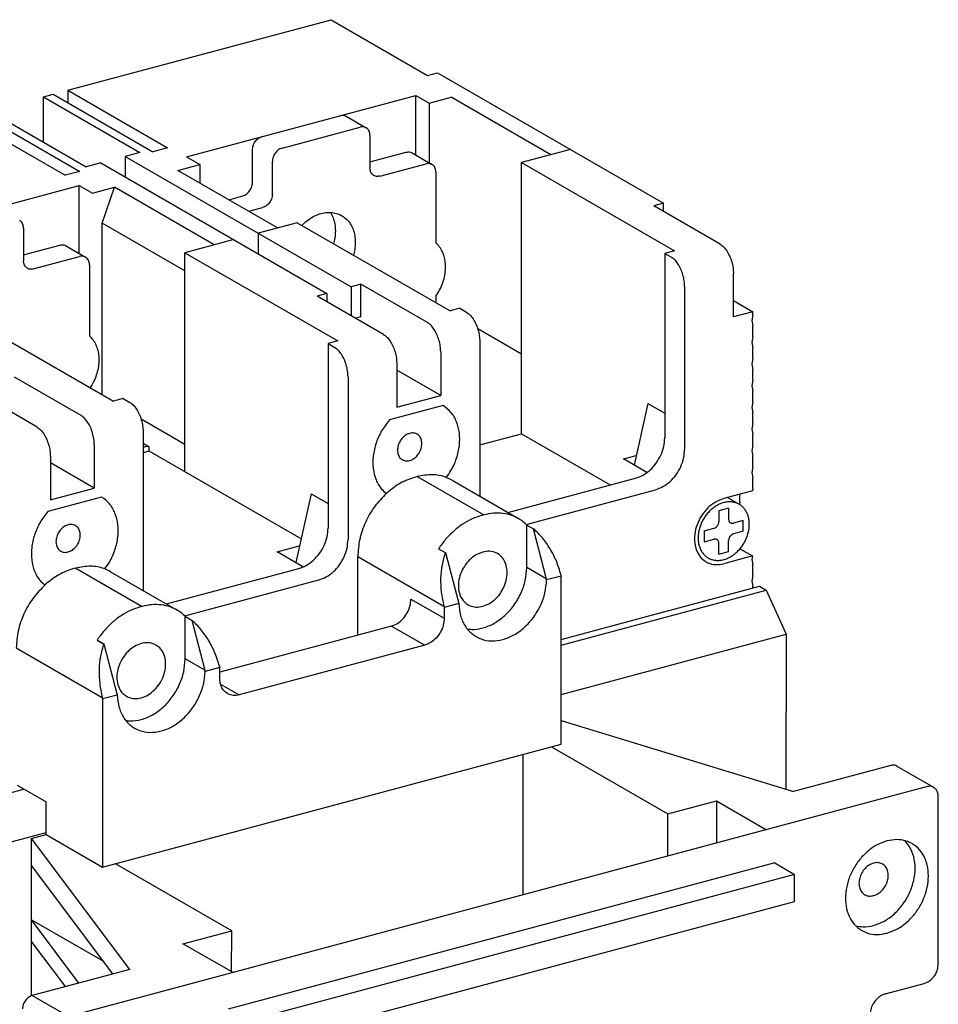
# Model space of a CAD drawing. Extents: x -741 to 1164, y -3289 to 616.
# Tile 41 of 65: x -676 to -598, y -435 to -351. Entities that reach past the tile are written whole.
import ezdxf

# ---------------------------------------------------------------- set-up
doc = ezdxf.new("R2010")
doc.units = 0
doc.header["$LTSCALE"] = 1.21
doc.header["$MEASUREMENT"] = 0
doc.layers.get('0').update_dxf_attribs({"linetype": 'CONTINUOUS'})

msp = doc.modelspace()

# ---------------------------------------------------------------- linework, layer by layer
for p, q in [((-671.84115, -357.326), (-649.52709, -351.34462)), ((-649.52709, -351.34462), (-641.36337, -356.05982)), ((-641.36337, -356.05982), (-640.53692, -355.83829)), ((-640.53692, -355.83829), (-621.39439, -366.89461)), ((-673.90726, -357.87983), (-673.08081, -357.6583)), ((-673.90726, -357.87983), (-665.74354, -362.59503)), ((-673.90726, -361.72362), (-673.90726, -357.87983)), ((-673.08081, -357.6583), (-664.63558, -362.53609)), ((-671.84115, -357.326), (-663.39591, -362.20379)), ((-671.84115, -357.326), (-671.84115, -358.37431)), ((-661.78176, -362.96137), (-642.36027, -357.75536)), ((-642.36027, -362.81543), (-642.36027, -357.75536)), ((-642.36027, -357.75536), (-641.23424, -358.40573)), ((-641.23424, -358.40573), (-639.37474, -357.90728)), ((-630.9295, -362.78507), (-639.37474, -357.90728)), ((-641.23424, -358.40573), (-641.23424, -363.4658)), ((-679.27916, -359.3198), (-670.83393, -364.19759)), ((-678.45272, -359.09826), (-670.28899, -363.81346)), ((-648.26508, -359.52563), (-646.57604, -360.50119)), ((-680.51883, -359.65209), (-672.0736, -364.52988)), ((-653.68776, -362.22006), (-647.07619, -360.44779)), ((-646.24974, -361.1456), (-646.24974, -363.9036)), ((-665.74354, -362.59503), (-666.9832, -362.92733)), ((-666.9832, -362.92733), (-647.84068, -373.98365)), ((-666.9832, -362.92733), (-666.9832, -364.67451)), ((-663.39591, -362.20379), (-664.63558, -362.53609)), ((-656.20325, -365.14337), (-656.20325, -362.38536)), ((-646.24974, -363.39462), (-643.18672, -362.57357)), ((-642.68657, -362.62696), (-640.99752, -363.60252)), ((-629.27661, -362.34201), (-633.40884, -363.44967)), ((-669.04932, -363.48116), (-670.28899, -363.81346)), ((-669.04932, -363.48116), (-649.90679, -374.53749)), ((-662.51523, -364.11019), (-660.65573, -363.61175)), ((-661.78176, -362.96137), (-660.65573, -363.61175)), ((-660.65573, -363.61175), (-660.65573, -365.18421)), ((-654.5142, -366.11893), (-654.5142, -363.36092)), ((-645.42329, -364.60141), (-641.49767, -363.54913)), ((-633.40884, -363.44967), (-620.45949, -370.92895)), ((-633.40884, -386.43305), (-633.40884, -363.44967)), ((-670.83393, -364.19759), (-672.0736, -364.52988)), ((-654.07, -368.98798), (-662.51523, -364.11019)), ((-640.67123, -364.24693), (-640.67123, -370.26904)), ((-691.12061, -370.82578), (-670.87267, -365.39823)), ((-670.87267, -371.15717), (-670.87267, -365.39823)), ((-670.87267, -365.39823), (-669.74664, -366.0486)), ((-669.74664, -366.0486), (-667.88714, -365.55016)), ((-668.92019, -368.58508), (-667.88714, -365.55016)), ((-659.4419, -370.42795), (-667.88714, -365.55016)), ((-658.20549, -366.59941), (-657.0297, -366.28424)), ((-621.39439, -366.89461), (-622.22084, -367.11614)), ((-616.59069, -370.368), (-622.22084, -367.11614)), ((-621.39439, -367.59348), (-621.39439, -366.89461)), ((-656.51644, -367.57497), (-655.34065, -367.2598)), ((-668.92019, -383.12412), (-668.92019, -368.58508)), ((-661.92124, -372.62753), (-668.92019, -368.58508)), ((-652.41711, -368.54492), (-655.72289, -369.43105)), ((-652.41711, -368.54492), (-639.46775, -376.0242)), ((-675.58858, -369.01), (-675.58858, -371.76801)), ((-655.72289, -369.43105), (-655.72289, -371.17823)), ((-675.58858, -371.25903), (-672.52556, -370.43797)), ((-657.78901, -369.98488), (-661.92124, -371.09254)), ((-672.02541, -370.49137), (-670.33637, -371.46693)), ((-661.92124, -371.09254), (-648.97188, -378.57182)), ((-661.92124, -389.65397), (-661.92124, -371.09254)), ((-620.45949, -370.92895), (-621.28593, -371.15048)), ((-621.28593, -371.15048), (-620.72292, -371.47567)), ((-621.28593, -371.15048), (-621.28593, -386.77918)), ((-674.76214, -372.46581), (-670.83652, -371.41353)), ((-670.01007, -372.11133), (-670.01007, -378.13345)), ((-615.46465, -376.53439), (-615.46465, -372.85705)), ((-647.01423, -373.76212), (-647.84068, -373.98365)), ((-647.01423, -376.52013), (-647.01423, -373.76212)), ((-641.38407, -377.01398), (-647.01423, -373.76212)), ((-649.90679, -374.53749), (-650.73324, -374.75902)), ((-649.90679, -374.53749), (-649.90679, -375.23636)), ((-647.84068, -373.98365), (-647.84068, -376.4297)), ((-619.59689, -373.96471), (-619.59689, -387.75474)), ((-645.10308, -378.01088), (-650.73324, -374.75902)), ((-640.67123, -374.77285), (-640.67123, -375.3291)), ((-615.46465, -375.13665), (-613.81176, -376.09132)), ((-680.92951, -376.18779), (-667.98015, -383.66707)), ((-638.64131, -375.80266), (-639.46775, -376.0242)), ((-638.64131, -375.80266), (-638.07829, -376.12785)), ((-613.81176, -376.09132), (-615.46465, -376.53439)), ((-613.81176, -376.36712), (-613.81176, -376.09132)), ((-647.01423, -376.52013), (-647.47177, -376.64277)), ((-613.81176, -376.36712), (-613.89441, -376.84894)), ((-613.89441, -376.84894), (-613.81176, -377.28646)), ((-633.40884, -379.69402), (-637.12671, -377.54666)), ((-613.81176, -378.20579), (-613.81176, -377.28646)), ((-648.97188, -378.57182), (-649.79833, -378.79335)), ((-649.79833, -378.79335), (-649.23531, -379.11854)), ((-649.79833, -378.79335), (-649.79833, -394.42205)), ((-636.95226, -378.61689), (-636.95226, -391.72109)), ((-613.81176, -378.20579), (-613.89441, -378.68761)), ((-613.89441, -378.68761), (-613.81176, -379.12513)), ((-640.25804, -379.50302), (-640.25804, -383.18036)), ((-613.81176, -380.04446), (-613.81176, -379.12513)), ((-613.81176, -380.04446), (-613.89441, -380.52629)), ((-643.97705, -380.49992), (-643.97705, -384.17726)), ((-640.25804, -383.18036), (-643.97705, -381.03234)), ((-613.89441, -380.52629), (-613.81176, -380.9638)), ((-613.81176, -381.88314), (-613.81176, -380.9638)), ((-670.72292, -384.87839), (-676.35307, -381.62653)), ((-648.10928, -381.60758), (-648.10928, -395.39761)), ((-613.81176, -381.88314), (-613.89441, -382.36496)), ((-674.44193, -385.87528), (-680.07208, -382.62342)), ((-613.89441, -382.36496), (-613.81176, -382.80247)), ((-613.81176, -383.72181), (-613.81176, -382.80247)), ((-667.1537, -383.44554), (-667.98015, -383.66707)), ((-667.1537, -383.44554), (-666.59069, -383.77072)), ((-643.97705, -384.17726), (-640.25804, -383.18036)), ((-613.81176, -383.72181), (-613.89441, -384.20363)), ((-640.05143, -384.04432), (-644.59689, -385.26275)), ((-622.71155, -383.8779), (-623.87151, -389.09212)), ((-622.71155, -383.8779), (-621.28593, -384.70131)), ((-613.89441, -384.20363), (-613.81176, -384.64114)), ((-661.92124, -387.33689), (-665.63911, -385.18953)), ((-613.81176, -385.56048), (-613.81176, -384.64114)), ((-665.46466, -386.25977), (-665.46466, -399.7134)), ((-613.81176, -385.56048), (-613.89441, -386.0423)), ((-613.89441, -386.0423), (-613.81176, -386.47981)), ((-636.95226, -387.38288), (-633.40884, -386.43305)), ((-633.40884, -386.43305), (-625.89527, -390.77274)), ((-613.81176, -387.39915), (-613.81176, -386.47981)), ((-669.59689, -387.36743), (-669.59689, -391.04477)), ((-665.46466, -387.24038), (-665.00819, -387.50402)), ((-665.10822, -387.49334), (-665.46466, -387.58889)), ((-664.94293, -387.9087), (-665.46466, -388.04855)), ((-664.94293, -387.9087), (-664.94293, -387.6329)), ((-652.07393, -395.34157), (-664.94293, -387.9087)), ((-613.81176, -387.39915), (-613.89441, -387.88097)), ((-613.89441, -387.88097), (-613.81176, -388.31848)), ((-673.3159, -388.36433), (-673.3159, -392.04167)), ((-624.77766, -388.56874), (-623.69023, -388.27725)), ((-622.80844, -389.70612), (-624.77766, -388.56874)), ((-613.81176, -389.23782), (-613.81176, -388.31848)), ((-669.59689, -391.04477), (-673.3159, -388.89675)), ((-613.81176, -389.23782), (-613.89441, -389.71964)), ((-642.24151, -390.05546), (-642.4068, -390.09976)), ((-642.24151, -390.05546), (-636.61136, -393.30732)), ((-639.29064, -390.37049), (-633.66048, -393.62235)), ((-634.56881, -393.09772), (-623.76527, -390.20178)), ((-613.89441, -389.71964), (-613.81176, -390.15715)), ((-613.81176, -391.07649), (-613.81176, -390.15715)), ((-673.3159, -392.04167), (-669.59689, -391.04477)), ((-633.01504, -394.10954), (-622.07622, -391.17734)), ((-613.84482, -391.26922), (-616.2911, -391.92495)), ((-613.81176, -391.07649), (-613.84482, -391.26922)), ((-668.97705, -391.79796), (-673.52251, -393.01639)), ((-651.22395, -391.52077), (-652.52168, -397.35429)), ((-651.22395, -391.52077), (-649.79833, -392.34418)), ((-615.96781, -391.83829), (-614.97821, -392.40987)), ((-614.93779, -392.26479), (-614.93779, -391.56219)), ((-615.87788, -392.73352), (-616.70432, -392.95505)), ((-616.70432, -392.95505), (-616.70432, -393.87439)), ((-615.87788, -392.73352), (-615.87788, -393.65286)), ((-614.93779, -392.26479), (-614.96313, -392.41249)), ((-636.61136, -393.30732), (-636.77665, -393.35162)), ((-614.63821, -393.78023), (-615.46465, -394.00176)), ((-614.63821, -394.69956), (-614.63821, -393.78023)), ((-632.975, -397.75665), (-632.97536, -394.14486)), ((-632.95253, -394.16522), (-632.38951, -394.49041)), ((-632.41779, -394.47407), (-631.3141, -398.71595)), ((-617.94399, -394.66636), (-617.11755, -394.44482)), ((-617.94399, -394.66636), (-617.94399, -395.58569)), ((-617.94399, -395.58569), (-617.11755, -395.36416)), ((-614.63821, -394.69956), (-615.46465, -394.92109)), ((-654.11651, -396.43315), (-652.257, -395.9347)), ((-640.43548, -396.17106), (-639.87247, -396.49625)), ((-616.70432, -396.6324), (-616.70432, -395.71306)), ((-615.87788, -396.41086), (-615.87788, -395.49153)), ((-614.91029, -396.16983), (-613.84482, -396.78523)), ((-651.92545, -397.69866), (-654.11651, -396.43315)), ((-647.28284, -396.83088), (-639.99179, -401.04204)), ((-647.28284, -403.48966), (-647.28284, -396.83088)), ((-639.87247, -396.49625), (-639.85, -396.49022)), ((-639.85, -396.49022), (-638.75212, -400.70974)), ((-616.70432, -396.6324), (-615.87788, -396.41086)), ((-613.84482, -396.78523), (-616.2911, -397.44096)), ((-613.84482, -396.78523), (-613.89441, -397.07432)), ((-613.89441, -397.07432), (-613.81176, -397.51184)), ((-671.16714, -397.8091), (-671.33243, -397.8534)), ((-671.16714, -397.8091), (-665.53698, -401.06096)), ((-663.49443, -400.85136), (-652.27767, -397.84466)), ((-631.3141, -398.71595), (-632.975, -397.75665)), ((-613.81176, -398.43117), (-613.81176, -397.51184)), ((-668.21626, -398.12413), (-662.5861, -401.37599)), ((-661.94066, -401.86318), (-650.58862, -398.82022)), ((-630.04628, -398.49184), (-631.28687, -398.82439)), ((-630.07443, -398.38365), (-630.04628, -398.49184)), ((-630.04628, -412.74154), (-630.04628, -398.49184)), ((-613.81176, -398.43117), (-613.89441, -398.91299)), ((-617.04939, -400.373), (-613.24774, -399.35395)), ((-613.89441, -398.91299), (-613.81176, -399.35051)), ((-613.81176, -399.50514), (-613.81176, -399.35051)), ((-613.24774, -399.35395), (-612.68473, -399.68295)), ((-642.77871, -400.44364), (-639.96364, -402.06957)), ((-630.04628, -404.33679), (-612.68473, -399.68295)), ((-622.83452, -401.92373), (-617.04939, -400.373)), ((-612.68473, -399.68295), (-611.0027, -403.42387)), ((-665.53698, -401.06096), (-665.70227, -401.10526)), ((-639.99179, -401.04204), (-639.96364, -401.15023)), ((-638.72305, -400.81769), (-639.96364, -401.15023)), ((-639.96364, -401.15023), (-639.96364, -402.06957)), ((-661.90062, -405.51029), (-661.90112, -401.89838)), ((-661.87815, -401.91886), (-661.31513, -402.24405)), ((-630.04628, -403.85687), (-622.83452, -401.92373)), ((-661.34499, -402.2268), (-660.23972, -406.46959)), ((-644.43161, -402.72538), (-658.9719, -406.62297)), ((-644.43161, -402.72538), (-641.61653, -404.35131)), ((-630.04628, -408.52859), (-611.0027, -403.42387)), ((-611.0027, -403.42387), (-611.03611, -416.55848)), ((-676.20846, -404.58452), (-668.91741, -408.79568)), ((-669.3611, -403.9247), (-669.33863, -403.91868)), ((-669.3611, -403.9247), (-668.79809, -404.24989)), ((-669.33863, -403.91868), (-668.77562, -404.24386)), ((-668.79809, -404.24989), (-668.77562, -404.24386)), ((-668.77562, -404.24386), (-667.67774, -408.46338)), ((-641.61653, -404.35131), (-657.31901, -408.56042)), ((-660.23972, -406.46959), (-661.90062, -405.51029)), ((-658.9719, -406.24548), (-660.21249, -406.57803)), ((-659.00005, -406.13729), (-658.9719, -406.24548)), ((-658.9719, -407.16482), (-658.9719, -406.24548)), ((-658.90053, -407.64697), (-657.31901, -408.56042)), ((-668.91741, -408.79568), (-668.88926, -408.90387)), ((-667.64867, -408.57133), (-668.88926, -408.90387)), ((-668.88926, -408.90387), (-668.88926, -423.15357)), ((-630.04628, -410.73198), (-610.38979, -416.75658)), ((-668.88926, -423.15357), (-630.04628, -412.74154)), ((-630.87273, -412.96307), (-621.01995, -418.65383)), ((-633.27009, -425.50832), (-633.26934, -413.6055)), ((-602.12533, -414.54125), (-610.38979, -416.75658)), ((-601.62518, -414.59465), (-598.52859, -416.38317)), ((-676.14215, -416.21308), (-673.67489, -417.63148)), ((-599.02874, -416.32977), (-671.75602, -435.82464)), ((-698.63514, -422.72233), (-675.57282, -416.54038)), ((-598.11552, -431.38804), (-598.11552, -417.13834)), ((-673.67489, -420.38949), (-673.67489, -417.63148)), ((-621.01995, -418.65383), (-616.88772, -417.54617)), ((-616.88772, -417.54617), (-612.66511, -419.98506)), ((-616.88772, -417.54617), (-616.88772, -421.11695)), ((-621.01628, -422.22363), (-621.01995, -418.65383)), ((-696.95312, -426.46326), (-673.67489, -420.22343)), ((-674.91456, -420.72179), (-673.67489, -420.38949)), ((-673.67489, -420.38949), (-668.88926, -423.15357)), ((-666.58814, -431.82079), (-674.91456, -420.72179)), ((-674.91456, -434.03612), (-674.91456, -420.72179)), ((-657.95405, -428.55417), (-667.80682, -422.86342)), ((-611.97038, -422.79489), (-658.25137, -435.20072)), ((-611.97038, -422.79489), (-610.28133, -423.77045)), ((-668.02367, -432.20559), (-674.91456, -423.02013)), ((-610.28133, -423.77045), (-656.56232, -436.17627)), ((-610.28133, -426.06879), (-610.28133, -423.77045)), ((-656.56232, -438.47461), (-610.28133, -426.06879)), ((-674.91456, -427.6168), (-668.82953, -431.13139)), ((-670.89472, -432.97519), (-674.91456, -427.6168)), ((-662.08628, -429.66184), (-657.95405, -428.55417)), ((-657.9651, -432.01931), (-657.95405, -428.55417)), ((-672.04314, -433.28303), (-674.91456, -429.45547)), ((-657.83581, -432.09327), (-662.08628, -429.66184)), ((-666.58814, -431.82079), (-674.8526, -434.03612)), ((-602.61829, -433.89799), (-599.31251, -433.01186)), ((-674.8526, -434.03612), (-671.75602, -435.82464))]:
    msp.add_line(p, q)
for points in [[(-648.76523, -359.47224), (-648.58351, -359.44602), (-648.4065, -359.4672), (-648.26485, -359.52577)], [(-646.5758, -360.50133), (-646.71745, -360.44276), (-646.89446, -360.42158), (-647.07619, -360.44779)], [(-656.20325, -362.38536), (-656.18302, -362.17779), (-656.12133, -361.96436), (-656.02202, -361.7623), (-655.89303, -361.58429), (-655.7354, -361.43167), (-655.55848, -361.31569), (-655.3768, -361.2445)], [(-646.24974, -361.1456), (-646.26996, -360.94892), (-646.33159, -360.76864), (-646.4308, -360.61988), (-646.55975, -360.51096), (-646.5758, -360.50133)], [(-653.68776, -362.22006), (-653.86943, -362.29124), (-654.04635, -362.40723), (-654.20399, -362.55985), (-654.33297, -362.73786), (-654.43229, -362.93991), (-654.49398, -363.15335), (-654.5142, -363.36092)], [(-643.18672, -362.57357), (-643.005, -362.54736), (-642.82799, -362.56853), (-642.68634, -362.62711)], [(-640.99729, -363.60266), (-641.13894, -363.54409), (-641.31595, -363.52291), (-641.49767, -363.54913)], [(-640.67123, -364.24693), (-640.69144, -364.05025), (-640.75308, -363.86997), (-640.85229, -363.72121), (-640.98123, -363.61229), (-640.99729, -363.60266)], [(-645.92367, -364.54787), (-645.93952, -364.53837), (-646.06851, -364.42951), (-646.16782, -364.2807), (-646.22951, -364.10033), (-646.24974, -363.9036)], [(-645.42329, -364.60141), (-645.60497, -364.62762), (-645.78189, -364.60648), (-645.92367, -364.54787)], [(-657.0297, -366.28424), (-656.84797, -366.21303), (-656.67096, -366.09696), (-656.51326, -365.94421), (-656.38431, -365.76616), (-656.2851, -365.56421), (-656.22347, -365.35089), (-656.20325, -365.14337)], [(-654.5142, -366.11893), (-654.53442, -366.32645), (-654.59605, -366.53977), (-654.69527, -366.74172), (-654.82421, -366.91976), (-654.98192, -367.07251), (-655.15892, -367.18858), (-655.34065, -367.2598)], [(-652.01867, -368.77262), (-651.6713, -368.45221), (-651.17356, -368.10429), (-650.64886, -367.85454), (-650.11508, -367.71146), (-649.59038, -367.67992), (-649.09264, -367.76099), (-648.63881, -367.95193), (-648.63149, -367.95613)], [(-649.59822, -367.67913), (-649.37378, -368.12602), (-649.22771, -368.65798), (-649.17846, -369.23602)], [(-675.58858, -369.01), (-675.6088, -368.81332), (-675.67043, -368.63304), (-675.76965, -368.48428), (-675.89859, -368.37537), (-675.91465, -368.36574)], [(-648.63149, -367.95613), (-648.24434, -368.24621), (-647.92266, -368.63383), (-647.68474, -369.10158), (-647.53866, -369.63354), (-647.48941, -370.21158)], [(-649.17846, -369.23602), (-649.22771, -369.84047), (-649.33517, -370.3228)], [(-672.52556, -370.43797), (-672.34384, -370.41176), (-672.16683, -370.43294), (-672.02518, -370.49151)], [(-647.48941, -370.21158), (-647.53866, -370.81603), (-647.64612, -371.29835)], [(-640.67123, -374.77285), (-640.35476, -374.26066), (-640.10887, -373.71341), (-639.94079, -373.1473), (-639.8555, -372.57907), (-639.8555, -372.02551), (-639.94079, -371.503), (-640.10887, -371.027), (-640.35476, -370.61158), (-640.67123, -370.26904)], [(-616.59069, -370.368), (-616.3027, -370.59548), (-616.02742, -370.9399), (-615.79416, -371.36709), (-615.61538, -371.85102), (-615.50216, -372.3648), (-615.46465, -372.85705)], [(-675.26251, -372.41228), (-675.27837, -372.40278), (-675.40735, -372.29391), (-675.50667, -372.1451), (-675.56836, -371.96474), (-675.58858, -371.76801)], [(-670.33613, -371.46707), (-670.47778, -371.4085), (-670.65479, -371.38732), (-670.83652, -371.41353)], [(-670.01007, -372.11133), (-670.03029, -371.91466), (-670.09192, -371.73437), (-670.19113, -371.58562), (-670.32008, -371.4767), (-670.33613, -371.46707)], [(-619.59689, -373.96471), (-619.63439, -373.47247), (-619.74762, -372.95868), (-619.92639, -372.47475), (-620.15966, -372.04756), (-620.43494, -371.70315), (-620.72292, -371.47567)], [(-674.76214, -372.46581), (-674.94382, -372.49202), (-675.12073, -372.47088), (-675.26251, -372.41228)], [(-638.07829, -376.12785), (-637.79031, -376.35533), (-637.51503, -376.69974), (-637.28176, -377.12694), (-637.10299, -377.61086), (-636.98976, -378.12465), (-636.95226, -378.61689)], [(-640.25804, -379.50302), (-640.29555, -379.01078), (-640.40877, -378.49699), (-640.58755, -378.01307), (-640.82081, -377.58588), (-641.09609, -377.24146), (-641.38407, -377.01398)], [(-669.93978, -382.53574), (-669.69361, -382.12506), (-669.44771, -381.57782), (-669.27964, -381.01171), (-669.19435, -380.44347), (-669.19435, -379.88992), (-669.27964, -379.36741), (-669.44771, -378.8914), (-669.69361, -378.47598), (-670.01007, -378.13345)], [(-645.10308, -378.01088), (-644.8151, -378.23836), (-644.53982, -378.58277), (-644.30656, -379.00997), (-644.12778, -379.49389), (-644.01456, -380.00768), (-643.97705, -380.49992)], [(-648.10928, -381.60758), (-648.14679, -381.11534), (-648.26001, -380.60155), (-648.43879, -380.11763), (-648.67205, -379.69043), (-648.94733, -379.34602), (-649.23531, -379.11854)], [(-666.59069, -383.77072), (-666.30271, -383.9982), (-666.02743, -384.34262), (-665.79416, -384.76981), (-665.61539, -385.25374), (-665.50216, -385.76752), (-665.46466, -386.25977)], [(-669.59689, -387.36743), (-669.63439, -386.87519), (-669.74762, -386.3614), (-669.92639, -385.87747), (-670.15966, -385.45028), (-670.43494, -385.10587), (-670.72292, -384.87839)], [(-674.44193, -385.87528), (-674.15395, -386.10276), (-673.87867, -386.44718), (-673.6454, -386.87437), (-673.46663, -387.3583), (-673.3534, -387.87208), (-673.3159, -388.36433)], [(-642.26251, -386.46364), (-642.37065, -386.41235), (-642.70779, -386.36622), (-643.06656, -386.46239), (-643.4037, -386.68927), (-643.67854, -387.01948), (-643.85793, -387.4132), (-643.92023, -387.82293)], [(-641.85412, -387.2691), (-641.91642, -386.89276), (-642.09581, -386.59522), (-642.26251, -386.46364)], [(-622.69084, -389.64141), (-622.5256, -389.49998), (-622.01211, -388.92404), (-621.6181, -388.24722), (-621.37041, -387.51565), (-621.28593, -386.77918)], [(-665.00813, -387.50414), (-665.04497, -387.49038), (-665.10822, -387.49334)], [(-664.94293, -387.6329), (-664.95551, -387.56591), (-664.99134, -387.51587), (-665.00813, -387.50414)], [(-643.92023, -387.82293), (-643.85793, -388.19927), (-643.67854, -388.49682), (-643.51184, -388.6284)], [(-643.51184, -388.6284), (-643.4037, -388.67969), (-643.06656, -388.72582), (-642.70779, -388.62964), (-642.37065, -388.40277), (-642.09581, -388.07256), (-641.91642, -387.67884), (-641.85412, -387.2691)], [(-622.07622, -391.17734), (-621.43452, -390.91136), (-620.83656, -390.47554), (-620.32307, -389.8996), (-619.92905, -389.22278), (-619.68137, -388.49121), (-619.59689, -387.75474)], [(-623.76527, -390.20178), (-623.12357, -389.9358), (-622.69084, -389.64141)], [(-642.4068, -390.09976), (-643.66881, -390.62287), (-644.79168, -391.43207)], [(-639.29095, -390.3708), (-639.8035, -390.12862), (-640.9795, -389.90199), (-642.24151, -390.05546)], [(-639.78045, -390.14543), (-639.72098, -390.0647)], [(-644.84482, -391.47997), (-645.85468, -392.61266), (-646.62957, -393.94373), (-647.11669, -395.38249), (-647.28284, -396.83088)], [(-644.79168, -391.43207), (-644.84482, -391.47997)], [(-616.2911, -391.92495), (-616.98961, -392.22391), (-617.63153, -392.72209), (-618.16486, -393.37912), (-618.54639, -394.14178), (-618.7452, -394.94829), (-618.7452, -395.7333), (-618.61252, -396.27394)], [(-614.9782, -392.40989), (-615.11822, -392.3384), (-615.38989, -392.24621), (-615.6799, -392.20362), (-615.98236, -392.21151), (-616.2911, -392.2697), (-616.59984, -392.37703), (-616.9023, -392.53129), (-617.19231, -392.72936), (-617.46398, -392.96719), (-617.71177, -393.23996), (-617.93064, -393.5421), (-618.11613, -393.86746), (-618.26448, -394.20943), (-618.37265, -394.56103), (-618.43844, -394.91512), (-618.46052, -395.26448)], [(-614.12168, -394.10144), (-614.14376, -393.76391), (-614.20956, -393.4451), (-614.31773, -393.15148), (-614.46607, -392.88905), (-614.65156, -392.66313), (-614.87043, -392.47833), (-614.9782, -392.40989)], [(-636.77665, -393.35162), (-637.60165, -393.65097), (-638.40079, -394.09671), (-639.15354, -394.67684), (-639.83821, -395.37475), (-640.43548, -396.17106)], [(-633.66023, -393.62251), (-634.23447, -393.35826), (-634.98722, -393.18169), (-635.78636, -393.16437), (-636.61136, -393.30732)], [(-632.95253, -394.16522), (-633.5498, -393.68911), (-633.66023, -393.62251)], [(-615.87788, -393.65286), (-615.86776, -393.75123), (-615.83694, -393.84137), (-615.78733, -393.91573), (-615.72287, -393.97018), (-615.71485, -393.97499)], [(-671.18813, -394.21728), (-671.29627, -394.16599), (-671.63341, -394.11986), (-671.99218, -394.21603), (-672.32932, -394.44291), (-672.60416, -394.77312), (-672.78355, -395.16684), (-672.84585, -395.57657)], [(-670.77974, -395.02274), (-670.84204, -394.6464), (-671.02143, -394.34886), (-671.18813, -394.21728)], [(-651.87736, -397.70112), (-651.63597, -397.57867), (-651.038, -397.14286), (-650.52451, -396.56692), (-650.1305, -395.8901), (-649.88281, -395.15852), (-649.79833, -394.42205)], [(-630.07443, -398.38365), (-630.46179, -397.23501), (-630.9933, -396.18322), (-631.64575, -395.25906), (-632.38951, -394.49041)], [(-617.60401, -396.95603), (-617.46398, -397.02751), (-617.19231, -397.11971), (-616.9023, -397.16229), (-616.59984, -397.15441), (-616.2911, -397.09621), (-615.98236, -396.98889), (-615.6799, -396.83463), (-615.38989, -396.63656), (-615.11822, -396.39872), (-614.87043, -396.12596), (-614.65156, -395.82382), (-614.46607, -395.49845), (-614.31773, -395.15649), (-614.20956, -394.80488), (-614.14376, -394.4508), (-614.12168, -394.10144)], [(-617.11755, -394.44482), (-617.02668, -394.40921), (-616.93821, -394.35121), (-616.85942, -394.27491), (-616.79494, -394.18592), (-616.7453, -394.08493), (-616.71445, -393.97822), (-616.70432, -393.87439)], [(-615.71485, -393.97499), (-615.64405, -394.00427), (-615.55555, -394.01487), (-615.46465, -394.00176)], [(-672.43746, -396.38204), (-672.32932, -396.43333), (-671.99218, -396.47946), (-671.63341, -396.38328), (-671.29627, -396.15641), (-671.02143, -395.8262), (-670.84204, -395.43248), (-670.77974, -395.02274)], [(-650.58862, -398.82022), (-649.94692, -398.55423), (-649.34895, -398.11841), (-648.83547, -397.54247), (-648.44145, -396.86565), (-648.19377, -396.13408), (-648.10928, -395.39761)], [(-618.46052, -395.26448), (-618.43844, -395.602), (-618.37265, -395.92082), (-618.26448, -396.21443), (-618.11613, -396.47687), (-617.93064, -396.70279), (-617.71177, -396.88759), (-617.60401, -396.95603)], [(-616.86736, -395.39093), (-616.93815, -395.36165), (-617.02665, -395.35105), (-617.11755, -395.36416)], [(-616.70432, -395.71306), (-616.71444, -395.61469), (-616.74527, -395.52455), (-616.79487, -395.45019), (-616.85933, -395.39574), (-616.86736, -395.39093)], [(-615.46465, -394.92109), (-615.55553, -394.95671), (-615.64399, -395.01471), (-615.72279, -395.09101), (-615.78726, -395.18), (-615.83691, -395.28099), (-615.86776, -395.3877), (-615.87788, -395.49153)], [(-672.84585, -395.57657), (-672.78355, -395.95291), (-672.60416, -396.25046), (-672.43746, -396.38204)], [(-652.257, -395.9347), (-652.2, -395.91819)], [(-652.257, -396.02663), (-652.22276, -396.01702)], [(-618.61252, -396.27394), (-618.54639, -396.43322)], [(-639.87247, -396.49625), (-640.14533, -397.53738), (-640.26315, -398.668), (-640.2137, -399.84902), (-639.99179, -401.04204)], [(-636.694, -396.45521), (-637.2761, -396.70434), (-637.81103, -397.11949), (-638.25547, -397.66701), (-638.57341, -398.30257), (-638.73909, -398.97465), (-638.73909, -399.62883), (-638.57341, -400.21209), (-638.35379, -400.56716)], [(-635.4443, -396.58852), (-635.57698, -396.52064), (-636.11191, -396.39228), (-636.694, -396.45521)], [(-636.694, -401.05189), (-636.11191, -400.80276), (-635.57698, -400.38761), (-635.13254, -399.84008), (-634.8146, -399.20453), (-634.64892, -398.53244), (-634.64892, -397.87827), (-634.8146, -397.295), (-635.13254, -396.8299), (-635.4443, -396.58852)], [(-618.54639, -396.43322), (-618.16486, -396.99134), (-617.79075, -397.28099)], [(-671.33243, -397.8534), (-672.59444, -398.37651), (-673.7173, -399.18571)], [(-668.21657, -398.12444), (-668.72912, -397.88226), (-669.90513, -397.65563), (-671.16714, -397.8091)], [(-668.70607, -397.89907), (-668.6466, -397.81834)], [(-652.27767, -397.84466), (-651.91686, -397.71853)], [(-651.91686, -397.71853), (-651.87736, -397.70112)], [(-637.99554, -402.97764), (-637.65655, -403.00761), (-636.694, -402.89056), (-635.73146, -402.49158), (-634.83452, -401.83787), (-634.06428, -400.97395), (-633.47326, -399.95875), (-633.10172, -398.86136), (-632.975, -397.75665)], [(-617.79075, -397.28099), (-617.63153, -397.36245), (-616.98961, -397.51648), (-616.2911, -397.44096)], [(-631.28687, -398.82439), (-631.29574, -398.78819), (-631.30482, -398.75205), (-631.3141, -398.71595)], [(-673.77044, -399.23361), (-674.7803, -400.3663), (-675.55519, -401.69737), (-676.04231, -403.13613), (-676.20846, -404.58452)], [(-673.7173, -399.18571), (-673.77044, -399.23361)], [(-637.25556, -403.62555), (-636.84126, -403.81887), (-635.95459, -403.98353), (-635.00496, -403.86611), (-634.05532, -403.47442), (-633.16866, -402.83441), (-632.40374, -401.98854), (-631.81129, -400.99288), (-631.43057, -399.91345), (-631.28687, -398.82439)], [(-644.43161, -402.72538), (-643.92083, -402.49847), (-643.46006, -402.11379), (-643.09439, -401.609), (-642.85961, -401.03351), (-642.77871, -400.44364)], [(-665.70227, -401.10526), (-666.52727, -401.40461), (-667.32641, -401.85035), (-668.07916, -402.43048), (-668.76383, -403.12839), (-669.3611, -403.9247)], [(-662.58585, -401.37615), (-663.16009, -401.1119), (-663.91284, -400.93533), (-664.71198, -400.91801), (-665.53698, -401.06096)], [(-638.75212, -400.70974), (-638.74263, -400.74578), (-638.73294, -400.78177), (-638.72305, -400.81769)], [(-638.72305, -400.81769), (-638.57934, -401.82971), (-638.19862, -402.70503), (-637.60617, -403.38307), (-637.25556, -403.62555)], [(-638.35379, -400.56716), (-638.25547, -400.6772), (-637.94371, -400.91858)], [(-637.94371, -400.91858), (-637.81103, -400.98646), (-637.2761, -401.11482), (-636.694, -401.05189)], [(-661.87815, -401.91886), (-662.47542, -401.44275), (-662.58585, -401.37615)], [(-639.96364, -402.06957), (-640.04453, -402.65944), (-640.27931, -403.23493), (-640.64498, -403.73972), (-641.10576, -404.1244), (-641.61653, -404.35131)], [(-659.00005, -406.13729), (-659.38741, -404.98865), (-659.91892, -403.93686), (-660.57137, -403.0127), (-661.31513, -402.24405)], [(-668.79809, -404.24989), (-669.07095, -405.29102), (-669.18877, -406.42164), (-669.13933, -407.60266), (-668.91741, -408.79568)], [(-665.61963, -404.20885), (-666.20172, -404.45798), (-666.73665, -404.87313), (-667.18109, -405.42065), (-667.49903, -406.05621), (-667.66471, -406.72829), (-667.66471, -407.38247), (-667.49903, -407.96573), (-667.27941, -408.3208)], [(-664.36992, -404.34216), (-664.5026, -404.27428), (-665.03753, -404.14592), (-665.61963, -404.20885)], [(-665.61963, -408.80553), (-665.03753, -408.55639), (-664.5026, -408.14125), (-664.05816, -407.59372), (-663.74022, -406.95817), (-663.57454, -406.28608), (-663.57454, -405.63191), (-663.74022, -405.04864), (-664.05816, -404.58354), (-664.36992, -404.34216)], [(-666.92116, -410.73128), (-666.58217, -410.76125), (-665.61963, -410.6442), (-664.65708, -410.24522), (-663.76014, -409.59151), (-662.9899, -408.72759), (-662.39888, -407.71239), (-662.02734, -406.615), (-661.90062, -405.51029)], [(-666.18118, -411.37918), (-665.76688, -411.57251), (-664.88022, -411.73716), (-663.93058, -411.61975), (-662.98094, -411.22806), (-662.09428, -410.58805), (-661.32937, -409.74217), (-660.73692, -408.74652), (-660.3562, -407.66709), (-660.21249, -406.57803)], [(-660.21249, -406.57803), (-660.22136, -406.54183), (-660.23044, -406.50568), (-660.23972, -406.46959)], [(-658.31892, -408.45383), (-658.65623, -408.16094), (-658.891, -407.71131), (-658.9719, -407.16482)], [(-667.67774, -408.46338), (-667.66825, -408.49942), (-667.65856, -408.53541), (-667.64867, -408.57133)], [(-667.64867, -408.57133), (-667.50496, -409.58335), (-667.12424, -410.45867), (-666.53179, -411.13671), (-666.18118, -411.37918)], [(-667.27941, -408.3208), (-667.18109, -408.43084), (-666.86933, -408.67222)], [(-666.86933, -408.67222), (-666.73665, -408.7401), (-666.20172, -408.86846), (-665.61963, -408.80553)], [(-657.31901, -408.56042), (-657.82978, -408.60735), (-658.29055, -408.4697), (-658.31892, -408.45383)], [(-601.62489, -414.59523), (-601.80906, -414.52645), (-602.12533, -414.54125)], [(-598.52868, -416.38313), (-598.54273, -416.37527), (-598.78194, -416.30557), (-599.02874, -416.32977)], [(-598.11552, -417.13834), (-598.17073, -416.81641), (-598.32273, -416.55431), (-598.52815, -416.38344)], [(-602.46624, -420.93677), (-603.30681, -421.27562), (-604.09853, -421.82186), (-604.79539, -422.54372), (-605.35689, -423.39927), (-605.75039, -424.33877), (-605.95303, -425.30764), (-605.95303, -426.24955), (-605.75039, -427.10978), (-605.35689, -427.83832), (-604.79539, -428.39285), (-604.59233, -428.52374)], [(-600.34015, -421.16415), (-600.83395, -420.94677), (-601.62567, -420.82499), (-602.46624, -420.93677)], [(-602.46624, -428.75112), (-601.62567, -428.41227), (-600.83395, -427.86603), (-600.13709, -427.14417), (-599.5756, -426.28862), (-599.18209, -425.34912), (-598.97946, -424.38025), (-598.97946, -423.43834), (-599.18209, -422.57811), (-599.5756, -421.84957), (-600.13709, -421.29504), (-600.34015, -421.16415)], [(-600.58325, -421.37158), (-600.95434, -420.90678)], [(-603.59227, -428.10075), (-602.6832, -427.72393), (-601.83608, -427.10653), (-601.10863, -426.29061), (-600.55045, -425.33179), (-600.19956, -424.29539), (-600.07988, -423.25206), (-600.19956, -422.27289), (-600.55045, -421.42461), (-600.58325, -421.37158)], [(-603.59227, -422.81457), (-603.97535, -422.98475), (-604.32093, -423.27326), (-604.59519, -423.65185), (-604.77127, -424.08347), (-604.83194, -424.52587), (-604.77127, -424.93574), (-604.59519, -425.27297), (-604.3422, -425.49263)], [(-602.84234, -422.89452), (-602.86361, -422.88262), (-603.20919, -422.77938), (-603.59227, -422.81457)], [(-603.59227, -425.57258), (-603.20919, -425.4024), (-602.86361, -425.11389), (-602.58936, -424.7353), (-602.41328, -424.30367), (-602.3526, -423.86127), (-602.41328, -423.4514), (-602.58936, -423.11418), (-602.84234, -422.89452)], [(-604.3422, -425.49263), (-604.32093, -425.50453), (-603.97535, -425.60777), (-603.59227, -425.57258)], [(-605.10266, -428.12586), (-604.50135, -428.2113), (-603.59227, -428.10075)], [(-604.59233, -428.52374), (-604.09853, -428.74112), (-603.30681, -428.8629), (-602.46624, -428.75112)], [(-598.9346, -432.84754), (-598.59886, -432.57303), (-598.33818, -432.21695), (-598.17261, -431.81094)], [(-598.17261, -431.81094), (-598.11552, -431.38804)], [(-599.31251, -433.01186), (-599.0616, -432.91738)], [(-599.0616, -432.91738), (-598.9346, -432.84754)], [(-674.8526, -434.03612), (-675.16887, -434.19087), (-675.43699, -434.46203), (-675.61614, -434.80831), (-675.67905, -435.17698)], [(-602.61829, -433.89799), (-602.9984, -434.06904), (-603.35657, -434.3708), (-603.64882, -434.7759), (-603.83701, -435.23717), (-603.90064, -435.69677)]]:
    msp.add_spline(points, degree=3)
for points, knots in [([(-639.787, -390.13524), (-639.64476, -389.94537), (-639.28896, -389.44035), (-638.8883, -388.52601), (-638.63898, -387.44526), (-638.63102, -386.38346), (-638.86985, -385.41844), (-639.33242, -384.58667), (-639.81546, -384.22231), (-640.05143, -384.04432)], [0.43309424, 0.43309424, 0.43309424, 0.43309424, 1.14370075, 2.2869427, 3.39858444, 4.45353245, 5.438732, 6.35854554, 7.23706469, 7.23706469, 7.23706469, 7.23706469]), ([(-644.59689, -385.26275), (-644.83157, -385.56471), (-645.30085, -386.16852), (-645.76002, -387.2164), (-646.00934, -388.29715), (-646.0173, -389.35895), (-645.77847, -390.32397), (-645.37065, -391.05729), (-645.00367, -391.38078), (-644.86005, -391.49566)], [0, 0, 0, 0, 1.14370075, 2.2869427, 3.39858444, 4.45353245, 5.438732, 6.35854554, 6.90760151, 6.90760151, 6.90760151, 6.90760151]), ([(-668.71262, -397.88888), (-668.57038, -397.69901), (-668.21458, -397.19399), (-667.81392, -396.27965), (-667.5646, -395.1989), (-667.55664, -394.1371), (-667.79547, -393.17208), (-668.25804, -392.34031), (-668.74108, -391.97595), (-668.97705, -391.79796)], [0.43309424, 0.43309424, 0.43309424, 0.43309424, 1.14370075, 2.2869427, 3.39858444, 4.45353244, 5.438732, 6.35854554, 7.23706469, 7.23706469, 7.23706469, 7.23706469]), ([(-673.52251, -393.01639), (-673.75719, -393.31835), (-674.22647, -393.92216), (-674.68564, -394.97004), (-674.93496, -396.05079), (-674.94292, -397.11259), (-674.70409, -398.07761), (-674.29627, -398.81093), (-673.92929, -399.13442), (-673.78567, -399.2493)], [0, 0, 0, 0, 1.14370075, 2.2869427, 3.39858444, 4.45353245, 5.438732, 6.35854554, 6.90760151, 6.90760151, 6.90760151, 6.90760151])]:
    msp.add_open_spline(points, degree=3, knots=knots)

doc.saveas('drawing.dxf')
